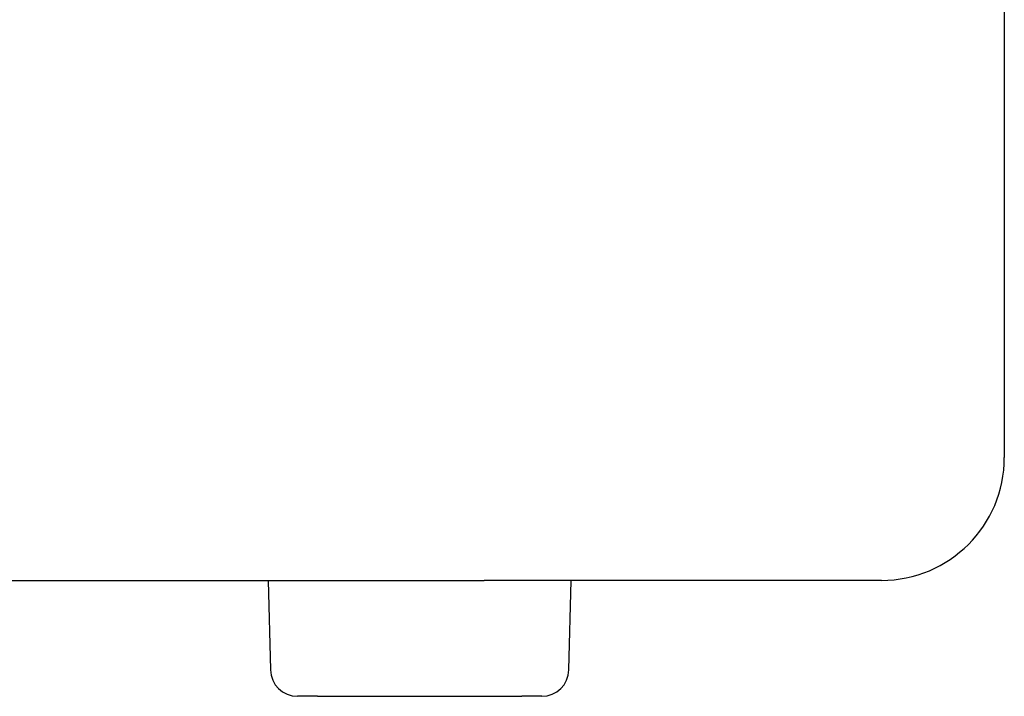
# Model space of a CAD drawing. Extents: x 637 to 3230, y 885 to 2745.
# Tile 10 of 151: x 970 to 1021, y 1582 to 1617. Entities that reach past the tile are written whole.
import ezdxf

# ---------------------------------------------------------------- set-up
doc = ezdxf.new("R2010")
doc.units = 0
doc.layers.add('KF_GRAVIS_15_RIGHT', color=7, linetype='CONTINUOUS')

# ---------------------------------------------------------------- blocks, each defined once
blk = doc.blocks.new('KF_GRAVIS_15_RIGHT')
at = {"layer": 'KF_GRAVIS_15_RIGHT'}
for p, q in [((191.5946, -574.6769), (191.5946, -656)), ((191.5946, -656), (191.5946, -658.65)), ((80.6557, -665), (164.6912, -665)), ((153.5042, -665), (153.6256, -669.6366)), ((185.2446, -665), (164.6912, -665)), ((169.0685, -669.6366), (169.1899, -665)), ((156.0655, -671), (155.0251, -671)), ((156.0655, -671), (166.6286, -671)), ((167.669, -671), (166.6286, -671))]:
    blk.add_line(p, q, dxfattribs=at)
for centre, radius, start, end in [((185.2446, -658.65), 6.35, 270, 0), ((155.0251, -669.6), 1.4, 181.5, 270), ((167.669, -669.6), 1.4, 270, 358.5)]:
    blk.add_arc(centre, radius, start, end, dxfattribs=at)

msp = doc.modelspace()

# ---------------------------------------------------------------- block references
at = {"layer": 'KF_GRAVIS_15_RIGHT'}
msp.add_blockref('KF_GRAVIS_15_RIGHT', (828.93, 2253.101), dxfattribs=at)

doc.saveas('drawing.dxf')
